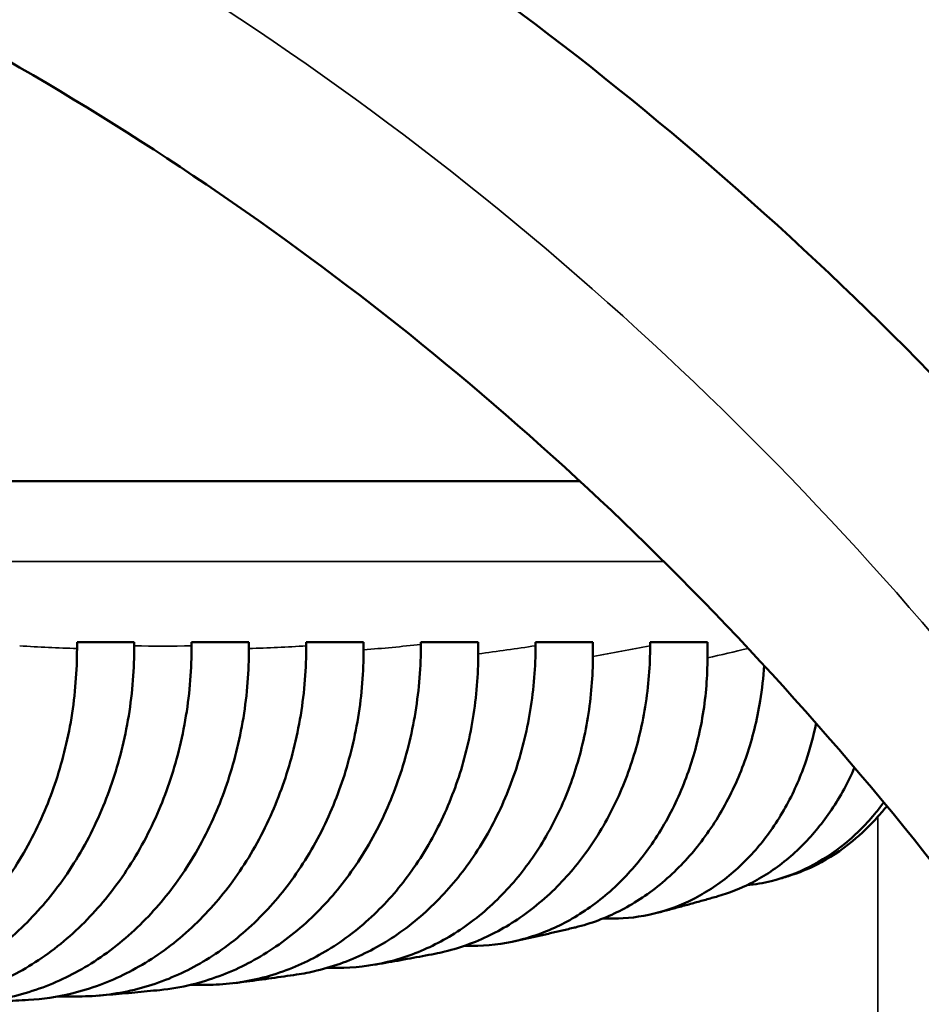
# Model space of a CAD drawing. Header units: millimetres. Extents: x 0 to 2103, y 0 to 1485.
# Tile 51 of 65: x 1660 to 1683, y 801 to 826. Entities that reach past the tile are written whole.
import ezdxf

# ---------------------------------------------------------------- set-up
doc = ezdxf.new("R2010")
doc.units = ezdxf.units.MM
doc.header["$LTSCALE"] = 2.5
for name, color, linetype, lineweight in [('AM_0', 7, 'Continuous', 50), ('AM_4', 7, 'Continuous', 35), ('AM_8', 7, 'Continuous', 25)]:
    doc.layers.add(name, color=color, linetype=linetype, lineweight=lineweight)

msp = doc.modelspace()

# ---------------------------------------------------------------- hatches: boundary and pattern name
at = {"layer": 'AM_8'}
h = msp.add_hatch(dxfattribs=at)
h.set_pattern_fill('ANSI31', color=256, scale=63.5, angle=75.00018, style=0)
h.set_pattern_definition([(120.00018, (0, 0), (-6.874064, -3.96877), [])])
edge = h.paths.add_edge_path()
edge.add_ellipse((1525.9705, 908.638), major_axis=(-2, 0), ratio=1, start_angle=0, end_angle=90)
edge.add_line((1525.9705, 906.638), (1529.9705, 906.638))
edge.add_line((1529.9705, 906.638), (1531.2052, 906.638))
edge.add_spline(control_points=[(1531.2052, 906.638), (1531.4956, 906.638), (1531.8385, 906.5758), (1532.3647, 906.3733), (1532.645, 906.2029), (1533.0314, 905.8452), (1533.2113, 905.6004), (1533.4109, 905.1528), (1533.4716, 904.875), (1533.4716, 904.638)], knot_values=[0.31556, 0.31556, 0.31556, 0.31556, 0.4026806, 0.4026806, 0.4847007, 0.4847007, 0.5606422, 0.5606422, 0.6317311, 0.6317311, 0.6317311, 0.6317311], degree=3, periodic=0)
edge.add_line((1533.4716, 904.638), (1533.4716, 901.638))
edge.add_spline(control_points=[(1533.4716, 901.638), (1533.4716, 901.4013), (1533.5322, 901.1237), (1533.7315, 900.6764), (1533.9113, 900.4319), (1534.2981, 900.0741), (1534.5792, 899.9036), (1535.1086, 899.7004), (1535.4547, 899.638), (1535.7478, 899.638)], knot_values=[0, 0, 0, 0, 0.0710261, 0.0710261, 0.1469038, 0.1469038, 0.229093, 0.229093, 0.3170215, 0.3170215, 0.3170215, 0.3170215], degree=3, periodic=0)
edge.add_line((1535.7478, 899.638), (1541.4853, 899.638))
edge.add_spline(control_points=[(1541.4853, 899.638), (1541.7838, 899.638), (1542.1365, 899.575), (1542.6757, 899.3702), (1542.9623, 899.1988), (1543.3555, 898.8395), (1543.5382, 898.5951), (1543.7397, 898.1489), (1543.8009, 897.8733), (1543.8009, 897.638)], knot_values=[0.319112, 0.319112, 0.319112, 0.319112, 0.4086701, 0.4086701, 0.4921579, 0.4921579, 0.568446, 0.568446, 0.639029, 0.639029, 0.639029, 0.639029], degree=3, periodic=0)
edge.add_line((1543.8009, 897.638), (1543.8009, 876.638))
edge.add_spline(control_points=[(1543.8009, 876.638), (1543.8009, 876.0521), (1543.8648, 875.4132), (1544.1371, 874.1665), (1544.3453, 873.5587), (1544.8464, 872.4471), (1545.1939, 871.8466), (1546.0134, 870.736), (1546.4848, 870.2255), (1547.4711, 869.3263), (1548.0858, 868.865), (1549.3974, 868.0767), (1550.0939, 867.7493), (1551.4767, 867.2286), (1552.2967, 866.9999), (1553.9661, 866.7048), (1554.8154, 866.638), (1555.5917, 866.638)], knot_values=[0, 0, 0, 0, 0.1757897, 0.1757897, 0.3515793, 0.3515793, 0.5415871, 0.5415871, 0.7315949, 0.7315949, 0.9419788, 0.9419788, 1.1523628, 1.1523628, 1.3852512, 1.3852512, 1.6181395, 1.6181395, 1.6181395, 1.6181395], degree=3, periodic=0)
edge.add_line((1555.5917, 866.638), (1555.5917, 863.638))
edge.add_line((1555.5917, 863.638), (1544.5825, 863.638))
edge.add_spline(control_points=[(1544.5825, 863.638), (1543.5935, 864.2481), (1542.6688, 864.9542), (1541.1422, 866.3584), (1540.3955, 867.1752), (1539.099, 868.9508), (1538.5499, 869.91), (1537.755, 871.6904), (1537.4239, 872.6676), (1536.9912, 874.6708), (1536.8898, 875.697), (1536.8898, 876.638)], knot_values=[-1.4895109, -1.4895109, -1.4895109, -1.4895109, -1.1698769, -1.1698769, -0.8672325, -0.8672325, -0.5645881, -0.5645881, -0.2822941, -0.2822941, 0, 0, 0, 0], degree=3, periodic=0)
edge.add_line((1536.8898, 876.638), (1536.8898, 893.638))
edge.add_line((1536.8898, 893.638), (1535.7478, 893.638))
edge.add_spline(control_points=[(1535.7478, 893.638), (1535.1635, 893.638), (1534.5245, 893.6903), (1533.2697, 893.9195), (1532.6538, 894.0965), (1531.6011, 894.5024), (1531.0635, 894.7619), (1530.0533, 895.3849), (1529.5808, 895.7486), (1528.8138, 896.4629), (1528.4434, 896.8735), (1527.8007, 897.7645), (1527.5286, 898.2451), (1527.1325, 899.1403), (1526.9669, 899.6339), (1526.8232, 900.3051), (1526.7936, 900.4719), (1526.7702, 900.638)], knot_values=[-1.2643075, -1.2643075, -1.2643075, -1.2643075, -1.0890154, -1.0890154, -0.9137232, -0.9137232, -0.7505254, -0.7505254, -0.5873276, -0.5873276, -0.4361084, -0.4361084, -0.2848893, -0.2848893, -0.1424447, -0.1424447, -0.0958262, -0.0958262, -0.0958262, -0.0958262], degree=3, periodic=0)
edge.add_line((1526.7702, 900.638), (1525.9705, 900.638))
edge.add_ellipse((1525.9705, 908.638), major_axis=(0, -8), ratio=1, start_angle=270, end_angle=360, ccw=False)
edge.add_line((1517.9705, 908.638), (1517.9705, 910.638))
edge.add_line((1517.9705, 910.638), (1510.9705, 910.638))
edge.add_ellipse((1510.9705, 918.638), major_axis=(0, -8), ratio=1, start_angle=270.09417, end_angle=360, ccw=False)
edge.add_line((1502.9705, 918.6249), (1492.0278, 888.5598))
edge.add_ellipse((1483.5705, 891.638), major_axis=(8.4572, -3.0782), ratio=1, start_angle=290, end_angle=360, ccw=False)
edge.add_line((1483.5705, 882.638), (1460.1705, 882.638))
edge.add_ellipse((1460.1705, 891.638), major_axis=(0, -9), ratio=1, start_angle=335.31199, end_angle=360, ccw=False)
edge.add_ellipse((1446.4705, 878.7513), major_axis=(9.9409, 4.7094), ratio=1, start_angle=334.65128, end_angle=360, ccw=False)
edge.add_line((1457.4705, 878.7513), (1457.4705, 516.638))
edge.add_ellipse((1461.4705, 516.638), major_axis=(-4, 0), ratio=1, start_angle=0, end_angle=90)
edge.add_line((1461.4705, 512.638), (1639.2395, 512.638))
edge.add_spline(control_points=[(1639.2395, 512.638), (1639.2513, 512.7253), (1639.2647, 512.8127), (1639.353, 513.3285), (1639.4658, 513.7504), (1639.7394, 514.5316), (1639.931, 514.9623), (1640.3908, 515.7813), (1640.6588, 516.1696), (1641.2601, 516.9165), (1641.6636, 517.3334), (1642.5446, 518.0813), (1643.0218, 518.4128), (1644.113, 519.0591), (1644.9209, 519.4249), (1646.5003, 519.9754), (1647.4948, 520.2118), (1649.5135, 520.5066), (1650.5371, 520.5683), (1652.404, 520.5683), (1653.4276, 520.5066), (1655.4463, 520.2118), (1656.4408, 519.9754), (1658.0201, 519.4249), (1658.8281, 519.0591), (1659.9193, 518.4128), (1660.3965, 518.0813), (1661.2775, 517.3334), (1661.6809, 516.9165), (1662.2823, 516.1696), (1662.5502, 515.7813), (1663.01, 514.9623), (1663.2017, 514.5316), (1663.4752, 513.7504), (1663.588, 513.3285), (1663.6764, 512.8127), (1663.6898, 512.7253), (1663.7016, 512.638)], knot_values=[1.690974, 1.690974, 1.690974, 1.690974, 1.7152413, 1.7152413, 1.8346096, 1.8346096, 1.9635329, 1.9635329, 2.0924562, 2.0924562, 2.2512084, 2.2512084, 2.4099607, 2.4099607, 2.6316831, 2.6316831, 2.9117146, 2.9117146, 3.191746, 3.191746, 3.4717775, 3.4717775, 3.7518089, 3.7518089, 3.9735314, 3.9735314, 4.1322836, 4.1322836, 4.2910359, 4.2910359, 4.4199591, 4.4199591, 4.5488824, 4.5488824, 4.6682507, 4.6682507, 4.692518, 4.692518, 4.692518, 4.692518], degree=3, periodic=0)
edge.add_line((1663.7016, 512.638), (1841.4705, 512.638))
edge.add_ellipse((1841.4705, 516.638), major_axis=(0, -4), ratio=1, start_angle=0, end_angle=90)
edge.add_line((1845.4705, 516.638), (1845.4705, 878.7513))
edge.add_ellipse((1856.4705, 878.7513), major_axis=(-11, 0), ratio=1, start_angle=334.65128, end_angle=360, ccw=False)
edge.add_ellipse((1842.7705, 891.638), major_axis=(3.7591, -8.1774), ratio=1, start_angle=335.31199, end_angle=360, ccw=False)
edge.add_line((1842.7705, 882.638), (1819.3705, 882.638))
edge.add_ellipse((1819.3705, 891.638), major_axis=(0, -9), ratio=1, start_angle=290, end_angle=360, ccw=False)
edge.add_line((1810.9133, 888.5598), (1799.9705, 918.6249))
edge.add_ellipse((1791.9705, 918.638), major_axis=(8, -0.0131), ratio=1, start_angle=270.09417, end_angle=360, ccw=False)
edge.add_line((1791.9705, 910.638), (1784.9705, 910.638))
edge.add_line((1784.9705, 910.638), (1784.9705, 908.638))
edge.add_ellipse((1776.9705, 908.638), major_axis=(8, 0), ratio=1, start_angle=270, end_angle=360, ccw=False)
edge.add_line((1776.9705, 900.638), (1776.1709, 900.638))
edge.add_spline(control_points=[(1776.1709, 900.638), (1776.1474, 900.4719), (1776.1179, 900.3051), (1775.9742, 899.6339), (1775.8085, 899.1403), (1775.4125, 898.2451), (1775.1404, 897.7645), (1774.4976, 896.8735), (1774.1272, 896.4629), (1773.3603, 895.7486), (1772.8878, 895.3849), (1771.8775, 894.7619), (1771.34, 894.5024), (1770.2873, 894.0965), (1769.6714, 893.9195), (1768.4166, 893.6903), (1767.7776, 893.638), (1767.1933, 893.638)], knot_values=[0.0958262, 0.0958262, 0.0958262, 0.0958262, 0.1424447, 0.1424447, 0.2848893, 0.2848893, 0.4361084, 0.4361084, 0.5873276, 0.5873276, 0.7505254, 0.7505254, 0.9137232, 0.9137232, 1.0890154, 1.0890154, 1.2643075, 1.2643075, 1.2643075, 1.2643075], degree=3, periodic=0)
edge.add_line((1767.1933, 893.638), (1766.0513, 893.638))
edge.add_line((1766.0513, 893.638), (1766.0513, 876.638))
edge.add_spline(control_points=[(1766.0513, 876.638), (1766.0513, 875.697), (1765.9499, 874.6708), (1765.5171, 872.6676), (1765.186, 871.6904), (1764.3912, 869.91), (1763.842, 868.9508), (1762.5456, 867.1752), (1761.7989, 866.3584), (1760.2722, 864.9542), (1759.3476, 864.2481), (1758.3585, 863.638)], knot_values=[0, 0, 0, 0, 0.2822941, 0.2822941, 0.5645881, 0.5645881, 0.8672325, 0.8672325, 1.1698769, 1.1698769, 1.4895109, 1.4895109, 1.4895109, 1.4895109], degree=3, periodic=0)
edge.add_line((1758.3585, 863.638), (1747.3494, 863.638))
edge.add_line((1747.3494, 863.638), (1747.3494, 866.638))
edge.add_spline(control_points=[(1747.3494, 866.638), (1748.1257, 866.638), (1748.975, 866.7048), (1750.6444, 866.9999), (1751.4644, 867.2286), (1752.8472, 867.7493), (1753.5437, 868.0767), (1754.8553, 868.865), (1755.47, 869.3263), (1756.4563, 870.2255), (1756.9277, 870.736), (1757.7471, 871.8466), (1758.0947, 872.4471), (1758.5958, 873.5587), (1758.804, 874.1665), (1759.0763, 875.4132), (1759.1402, 876.0521), (1759.1402, 876.638)], knot_values=[-1.6181395, -1.6181395, -1.6181395, -1.6181395, -1.3852512, -1.3852512, -1.1523628, -1.1523628, -0.9419788, -0.9419788, -0.7315949, -0.7315949, -0.5415871, -0.5415871, -0.3515793, -0.3515793, -0.1757897, -0.1757897, 0, 0, 0, 0], degree=3, periodic=0)
edge.add_line((1759.1402, 876.638), (1759.1402, 897.638))
edge.add_spline(control_points=[(1759.1402, 897.638), (1759.1402, 897.8733), (1759.2014, 898.1489), (1759.4029, 898.5951), (1759.5856, 898.8395), (1759.9787, 899.1988), (1760.2654, 899.3702), (1760.8046, 899.575), (1761.1572, 899.638), (1761.4558, 899.638)], knot_values=[-0.639029, -0.639029, -0.639029, -0.639029, -0.568446, -0.568446, -0.4921579, -0.4921579, -0.4086701, -0.4086701, -0.319112, -0.319112, -0.319112, -0.319112], degree=3, periodic=0)
edge.add_line((1761.4558, 899.638), (1767.1933, 899.638))
edge.add_spline(control_points=[(1767.1933, 899.638), (1767.4864, 899.638), (1767.8325, 899.7004), (1768.3619, 899.9036), (1768.643, 900.0741), (1769.0297, 900.4319), (1769.2095, 900.6764), (1769.4089, 901.1237), (1769.4695, 901.4013), (1769.4695, 901.638)], knot_values=[-0.3170215, -0.3170215, -0.3170215, -0.3170215, -0.229093, -0.229093, -0.1469038, -0.1469038, -0.0710261, -0.0710261, 0, 0, 0, 0], degree=3, periodic=0)
edge.add_line((1769.4695, 901.638), (1769.4695, 904.638))
edge.add_spline(control_points=[(1769.4695, 904.638), (1769.4695, 904.875), (1769.5302, 905.1528), (1769.7298, 905.6004), (1769.9097, 905.8452), (1770.296, 906.2029), (1770.5764, 906.3733), (1771.1026, 906.5758), (1771.4455, 906.638), (1771.7359, 906.638)], knot_values=[-0.6317311, -0.6317311, -0.6317311, -0.6317311, -0.5606422, -0.5606422, -0.4847007, -0.4847007, -0.4026806, -0.4026806, -0.31556, -0.31556, -0.31556, -0.31556], degree=3, periodic=0)
edge.add_line((1771.7359, 906.638), (1773.9705, 906.638))
edge.add_line((1773.9705, 906.638), (1776.9705, 906.638))
edge.add_ellipse((1776.9705, 908.638), major_axis=(0, -2), ratio=1, start_angle=0, end_angle=90)
edge.add_line((1778.9705, 908.638), (1778.9705, 914.638))
edge.add_ellipse((1780.9705, 914.638), major_axis=(-2, 0), ratio=1, start_angle=270, end_angle=360, ccw=False)
edge.add_line((1780.9705, 916.638), (1791.9705, 916.638))
edge.add_ellipse((1791.9705, 918.638), major_axis=(0, -2), ratio=1, start_angle=0, end_angle=90)
edge.add_line((1793.9705, 918.638), (1793.9705, 935.638))
edge.add_ellipse((1796.9705, 935.638), major_axis=(-3, 0), ratio=1, start_angle=270, end_angle=360, ccw=False)
edge.add_line((1796.9705, 938.638), (1796.9708, 938.638))
edge.add_ellipse((1796.9708, 935.638), major_axis=(0, 3), ratio=1, start_angle=290, end_angle=360, ccw=False)
edge.add_line((1799.7899, 936.6641), (1816.5515, 890.612))
edge.add_ellipse((1819.3705, 891.638), major_axis=(-2.8191, -1.0261), ratio=1, start_angle=0, end_angle=70)
edge.add_line((1819.3705, 888.638), (1842.7705, 888.638))
edge.add_ellipse((1842.7705, 891.638), major_axis=(0, -3), ratio=1, start_angle=0, end_angle=70)
edge.add_line((1845.5896, 890.612), (1854.3439, 914.6641))
edge.add_ellipse((1857.1629, 913.638), major_axis=(-2.8191, 1.0261), ratio=1, start_angle=290, end_angle=360, ccw=False)
edge.add_line((1857.1629, 916.638), (1871.0398, 916.638))
edge.add_ellipse((1871.0398, 905.638), major_axis=(0, 11), ratio=1, start_angle=210, end_angle=360, ccw=False)
edge.add_line((1876.5398, 896.1117), (1853.9705, 883.0814))
edge.add_ellipse((1856.4705, 878.7513), major_axis=(-2.5, 4.3301), ratio=1, start_angle=0, end_angle=60)
edge.add_line((1851.4705, 878.7513), (1851.4705, 516.638))
edge.add_ellipse((1841.4705, 516.638), major_axis=(10, 0), ratio=1, start_angle=270, end_angle=360, ccw=False)
edge.add_line((1841.4705, 506.638), (1660.9178, 506.638))
edge.add_spline(control_points=[(1660.9178, 506.638), (1660.3488, 506.638), (1659.7275, 506.693), (1658.4979, 506.8949), (1657.8893, 507.0401), (1656.4129, 507.45), (1655.4193, 507.8037), (1653.4334, 508.4408), (1652.4339, 508.7015), (1651.4705, 508.7015), (1650.5072, 508.7015), (1649.5077, 508.4408), (1647.5218, 507.8037), (1646.5282, 507.45), (1645.0518, 507.0401), (1644.4432, 506.8949), (1643.2135, 506.693), (1642.5922, 506.638), (1642.0233, 506.638)], knot_values=[-0.9193577, -0.9193577, -0.9193577, -0.9193577, -0.7486765, -0.7486765, -0.5779953, -0.5779953, -0.2889976, -0.2889976, 0, 0, 0, 0.2889976, 0.2889976, 0.5779953, 0.5779953, 0.7486765, 0.7486765, 0.9193577, 0.9193577, 0.9193577, 0.9193577], degree=3, periodic=0)
edge.add_line((1642.0233, 506.638), (1461.4705, 506.638))
edge.add_ellipse((1461.4705, 516.638), major_axis=(0, -10), ratio=1, start_angle=270, end_angle=360, ccw=False)
edge.add_line((1451.4705, 516.638), (1451.4705, 878.7513))
edge.add_ellipse((1446.4705, 878.7513), major_axis=(5, 0), ratio=1, start_angle=0, end_angle=60)
edge.add_line((1448.9705, 883.0814), (1426.4013, 896.1117))
edge.add_ellipse((1431.9013, 905.638), major_axis=(-5.5, -9.5263), ratio=1, start_angle=210, end_angle=360, ccw=False)
edge.add_line((1431.9013, 916.638), (1445.7781, 916.638))
edge.add_ellipse((1445.7781, 913.638), major_axis=(0, 3), ratio=1, start_angle=290, end_angle=360, ccw=False)
edge.add_line((1448.5972, 914.6641), (1457.3515, 890.612))
edge.add_ellipse((1460.1705, 891.638), major_axis=(-2.8191, -1.0261), ratio=1, start_angle=0, end_angle=70)
edge.add_line((1460.1705, 888.638), (1483.5705, 888.638))
edge.add_ellipse((1483.5705, 891.638), major_axis=(0, -3), ratio=1, start_angle=0, end_angle=70)
edge.add_line((1486.3896, 890.612), (1503.1512, 936.6641))
edge.add_ellipse((1505.9703, 935.638), major_axis=(-2.8191, 1.0261), ratio=1, start_angle=290, end_angle=360, ccw=False)
edge.add_line((1505.9703, 938.638), (1505.9705, 938.638))
edge.add_ellipse((1505.9705, 935.638), major_axis=(0, 3), ratio=1, start_angle=270, end_angle=360, ccw=False)
edge.add_line((1508.9705, 935.638), (1508.9705, 918.638))
edge.add_ellipse((1510.9705, 918.638), major_axis=(-2, 0), ratio=1, start_angle=0, end_angle=90)
edge.add_line((1510.9705, 916.638), (1521.9705, 916.638))
edge.add_ellipse((1521.9705, 914.638), major_axis=(0, 2), ratio=1, start_angle=270, end_angle=360, ccw=False)
edge.add_line((1523.9705, 914.638), (1523.9705, 908.638))
edge = h.paths.add_edge_path(flags=0)
edge.add_ellipse((1842.7705, 891.638), major_axis=(8.4572, -3.0782), ratio=1, start_angle=358.83847, end_angle=360)
edge.add_line((1851.2278, 888.5598), (1859.2636, 910.638))
edge.add_line((1859.2636, 910.638), (1871.0398, 910.638))
edge.add_ellipse((1871.0398, 905.638), major_axis=(2.5, -4.3301), ratio=1, start_angle=0, end_angle=150, ccw=False)
edge.add_line((1873.5398, 901.3079), (1851.1636, 888.389))
edge = h.paths.add_edge_path(flags=0)
edge.add_ellipse((1460.1705, 891.638), major_axis=(-8.3931, -3.249), ratio=1, start_angle=358.83847, end_angle=360)
edge.add_line((1451.7774, 888.389), (1429.4013, 901.3079))
edge.add_ellipse((1431.9013, 905.638), major_axis=(0, 5), ratio=1, start_angle=0, end_angle=150, ccw=False)
edge.add_line((1431.9013, 910.638), (1443.6775, 910.638))
edge.add_line((1443.6775, 910.638), (1451.7133, 888.5598))

# ---------------------------------------------------------------- linework, layer by layer
at = {"layer": 'AM_0'}
for p, q in [((1674.2933, 814.138), (1637.3325, 814.138)), ((1661.8082, 809.9758), (1661.8082, 810.138)), ((1661.8082, 810.138), (1663.2314, 810.138)), ((1663.2314, 810.138), (1663.2314, 810.0422)), ((1664.6546, 810.0422), (1664.6546, 810.138)), ((1664.6546, 810.138), (1666.0778, 810.138)), ((1666.0778, 810.138), (1666.0778, 809.9758)), ((1667.501, 810.0429), (1667.501, 810.138)), ((1667.501, 810.138), (1668.9242, 810.138)), ((1668.9242, 810.138), (1668.9242, 809.9435)), ((1670.3474, 810.0778), (1670.3474, 810.138)), ((1670.3474, 810.138), (1671.7707, 810.138)), ((1671.7707, 810.138), (1671.7707, 809.8447)), ((1673.1939, 810.0461), (1673.1939, 810.138)), ((1673.1939, 810.138), (1674.6171, 810.138)), ((1674.6171, 810.138), (1674.6171, 809.7788)), ((1676.0403, 810.0473), (1676.0403, 810.138)), ((1676.0403, 810.138), (1677.4635, 810.138)), ((1677.4635, 810.138), (1677.4635, 809.7449)), ((1675.1304, 803.2689), (1674.8668, 803.2689)), ((1671.6263, 802.5896), (1671.4268, 802.5896)), ((1668.2866, 802.0415), (1668.0189, 802.0415)), ((1665.0291, 801.6234), (1664.6358, 801.6234)), ((1661.8538, 801.3344), (1661.3329, 801.3344))]:
    msp.add_line(p, q, dxfattribs=at)
for points, knots in [([(1605.2636, 790.1752), (1605.1981, 790.3088), (1605.1313, 790.4425), (1603.7465, 793.16), (1601.9625, 795.7187), (1597.5497, 801.3198), (1594.8344, 804.3263), (1589.9103, 810.0972), (1587.6823, 812.8621), (1584.8783, 817.4837), (1583.9896, 819.3159), (1583.1278, 822.2546), (1582.9231, 823.3033), (1582.7205, 826.007), (1582.9059, 827.6884), (1583.8943, 830.6211), (1584.5911, 831.8891), (1586.4701, 834.3169), (1587.6953, 835.4485), (1590.9466, 837.7647), (1593.1076, 838.8639), (1597.3662, 840.4751), (1599.3293, 841.0639), (1604.1709, 842.1991), (1607.1507, 842.6837), (1614.4114, 843.3901), (1618.8264, 843.5034), (1628.5036, 843.0074), (1633.798, 842.3259), (1643.9494, 840.0651), (1648.7996, 838.579), (1657.8558, 834.8966), (1662.0796, 832.7805), (1670.0047, 827.9334), (1673.7214, 825.2378), (1680.7629, 819.206), (1684.0865, 815.8681), (1690.4351, 808.4146), (1693.4311, 804.2649), (1699.1733, 794.9144), (1701.8446, 789.6467), (1705.5448, 780.8644), (1706.8046, 777.4888), (1709.2423, 770.1412), (1710.3819, 766.1541), (1712.5502, 757.408), (1713.5212, 752.6407), (1715.2238, 742.45), (1715.8959, 737.0384), (1716.8528, 726.0992), (1717.1071, 720.5905), (1717.1922, 710.2323), (1717.0396, 705.3651), (1716.4268, 696.713), (1716.0073, 692.8687), (1715.0057, 686.1763), (1714.4597, 683.2666), (1712.7611, 675.8512), (1711.451, 671.6334), (1708.7256, 664.9928), (1707.4142, 662.3825), (1704.7139, 657.967), (1703.3621, 656.1003), (1700.5139, 652.7567), (1699.025, 651.2681), (1695.7478, 648.4373), (1693.9455, 647.1202), (1688.8541, 643.8652), (1685.4242, 642.1512), (1681.7729, 640.4486)], [0.03755577, 0.03755577, 0.03755577, 0.03755577, 0.03934629, 0.03934629, 0.07398553, 0.07398553, 0.11699688, 0.11699688, 0.15860178, 0.15860178, 0.18524376, 0.18524376, 0.19950898, 0.19950898, 0.22144986, 0.22144986, 0.24003622, 0.24003622, 0.26092321, 0.26092321, 0.28834066, 0.28834066, 0.30846718, 0.30846718, 0.33442925, 0.33442925, 0.36750994, 0.36750994, 0.40359377, 0.40359377, 0.4361933, 0.4361933, 0.4657282, 0.4657282, 0.4938184, 0.4938184, 0.52198959, 0.52198959, 0.55180478, 0.55180478, 0.58524066, 0.58524066, 0.6053439, 0.6053439, 0.62836004, 0.62836004, 0.6555749, 0.6555749, 0.68696353, 0.68696353, 0.72056015, 0.72056015, 0.75280719, 0.75280719, 0.78102019, 0.78102019, 0.80477737, 0.80477737, 0.84495125, 0.84495125, 0.87525705, 0.87525705, 0.90125628, 0.90125628, 0.92626465, 0.92626465, 0.95349251, 0.95349251, 1, 1, 1, 1]), ([(1605.5616, 804.0666), (1605.4712, 804.1785), (1605.3808, 804.2902), (1602.7344, 807.5442), (1600.1416, 810.4101), (1596.6123, 814.5843), (1595.434, 816.0421), (1593.2169, 819.0853), (1592.2788, 820.6241), (1591.011, 823.4362), (1590.7765, 824.6172), (1590.8377, 826.3368), (1591.0307, 826.9805), (1591.8337, 828.2239), (1592.289, 828.7529), (1593.6012, 829.8754), (1594.4701, 830.4663), (1597.0389, 831.8302), (1598.9284, 832.5828), (1602.9537, 833.7372), (1604.964, 834.1803), (1610.0895, 834.994), (1613.35, 835.2907), (1621.1299, 835.4644), (1625.7618, 835.227), (1635.0989, 833.9339), (1639.7973, 832.9041), (1648.5766, 830.1266), (1652.6698, 828.47), (1660.309, 824.583), (1663.8736, 822.4033), (1670.6107, 817.4806), (1673.7898, 814.7498), (1679.8735, 808.6219), (1682.7645, 805.2044), (1688.34, 797.4822), (1690.9791, 793.1238), (1696.0637, 783.1329), (1698.4061, 777.4075), (1701.609, 767.7368), (1702.6984, 763.9165), (1704.7718, 755.5175), (1705.7022, 750.9268), (1707.3297, 741.113), (1707.9712, 735.8985), (1708.8794, 725.3676), (1709.1173, 720.0691), (1709.1865, 710.1276), (1709.0333, 705.467), (1708.4371, 697.228), (1708.0324, 693.5868), (1707.0805, 687.3124), (1706.5665, 684.611), (1704.9957, 677.8277), (1703.808, 674.0617), (1701.4456, 668.3397), (1700.3471, 666.1664), (1698.1561, 662.5726), (1697.0867, 661.0877), (1693.749, 657.1212), (1691.3044, 655.0149), (1685.5673, 651.1884), (1682.2369, 649.492), (1678.3919, 647.6991)], [0.07781267, 0.07781267, 0.07781267, 0.07781267, 0.07925644, 0.07925644, 0.12003721, 0.12003721, 0.14383395, 0.14383395, 0.17312076, 0.17312076, 0.20592864, 0.20592864, 0.23498745, 0.23498745, 0.25382725, 0.25382725, 0.27331099, 0.27331099, 0.30034644, 0.30034644, 0.32198836, 0.32198836, 0.35089001, 0.35089001, 0.38650633, 0.38650633, 0.42099097, 0.42099097, 0.45171852, 0.45171852, 0.48021876, 0.48021876, 0.50814959, 0.50814959, 0.53706165, 0.53706165, 0.56869154, 0.56869154, 0.60548469, 0.60548469, 0.62867945, 0.62867945, 0.65603095, 0.65603095, 0.68747619, 0.68747619, 0.7210893, 0.7210893, 0.75339732, 0.75339732, 0.78169193, 0.78169193, 0.80545419, 0.80545419, 0.84539305, 0.84539305, 0.8750169, 0.8750169, 0.90028117, 0.90028117, 0.94933378, 0.94933378, 1, 1, 1, 1]), ([(1654.5734, 801.1741), (1655.0198, 801.1741), (1655.5073, 801.2277), (1656.4621, 801.4587), (1656.9294, 801.6362), (1657.7543, 802.0518), (1658.1879, 802.3283), (1658.9974, 802.9863), (1659.3733, 803.3678), (1660.0047, 804.1358), (1660.3183, 804.5932), (1660.8592, 805.578), (1661.0865, 806.1055), (1661.4283, 807.1091), (1661.5742, 807.6777), (1661.7641, 808.8394), (1661.8082, 809.4326), (1661.8082, 809.9758)], [0, 0, 0, 0, 0.162896, 0.162896, 0.325792, 0.325792, 0.4887034, 0.4887034, 0.6516148, 0.6516148, 0.8145457, 0.8145457, 0.9774767, 0.9774767, 1.1404254, 1.1404254, 1.3033742, 1.3033742, 1.3033742, 1.3033742]), ([(1663.2314, 810.0422), (1663.2314, 809.493), (1663.1869, 808.8932), (1662.9948, 807.7185), (1662.8472, 807.1436), (1662.5016, 806.1288), (1662.2718, 805.5954), (1661.7247, 804.5996), (1661.4075, 804.1372), (1660.769, 803.3605), (1660.3888, 802.9747), (1659.5701, 802.3093), (1659.1316, 802.0297), (1658.2973, 801.6093), (1657.8247, 801.4299), (1656.859, 801.1962), (1656.3659, 801.142), (1655.9143, 801.142)], [-1.318071, -1.318071, -1.318071, -1.318071, -1.1533091, -1.1533091, -0.9885472, -0.9885472, -0.8237873, -0.8237873, -0.6590274, -0.6590274, -0.4942697, -0.4942697, -0.329512, -0.329512, -0.164756, -0.164756, 0, 0, 0, 0]), ([(1657.4053, 801.1424), (1657.8381, 801.1476), (1658.3062, 801.202), (1659.2479, 801.4299), (1659.7205, 801.6093), (1660.5548, 802.0297), (1660.9933, 802.3093), (1661.812, 802.9747), (1662.1922, 803.3605), (1662.8307, 804.1372), (1663.1479, 804.5996), (1663.695, 805.5954), (1663.9248, 806.1288), (1664.2704, 807.1436), (1664.418, 807.7185), (1664.6101, 808.8932), (1664.6546, 809.493), (1664.6546, 810.0422)], [0.0082012, 0.0082012, 0.0082012, 0.0082012, 0.164756, 0.164756, 0.329512, 0.329512, 0.4942697, 0.4942697, 0.6590274, 0.6590274, 0.8237873, 0.8237873, 0.9885472, 0.9885472, 1.1533091, 1.1533091, 1.318071, 1.318071, 1.318071, 1.318071]), ([(1666.0778, 809.9758), (1666.0778, 809.4326), (1666.0338, 808.8394), (1665.8438, 807.6777), (1665.6979, 807.1091), (1665.3562, 806.1055), (1665.1289, 805.578), (1664.5879, 804.5932), (1664.2743, 804.1358), (1663.6429, 803.3678), (1663.267, 802.9863), (1662.4575, 802.3283), (1662.0239, 802.0518), (1661.199, 801.6362), (1660.7317, 801.4587), (1659.7769, 801.2277), (1659.2894, 801.1741), (1658.843, 801.1741)], [-1.3033742, -1.3033742, -1.3033742, -1.3033742, -1.1404254, -1.1404254, -0.9774767, -0.9774767, -0.8145457, -0.8145457, -0.6516148, -0.6516148, -0.4887034, -0.4887034, -0.325792, -0.325792, -0.162896, -0.162896, 0, 0, 0, 0]), ([(1660.6007, 801.248), (1660.9506, 801.2682), (1661.3169, 801.3201), (1662.1547, 801.5229), (1662.622, 801.7003), (1663.4468, 802.116), (1663.8804, 802.3926), (1664.6899, 803.0507), (1665.0658, 803.4323), (1665.6972, 804.2005), (1666.0109, 804.658), (1666.5519, 805.6432), (1666.7792, 806.1709), (1667.121, 807.1749), (1667.267, 807.7437), (1667.457, 808.906), (1667.501, 809.4995), (1667.501, 810.0429)], [0.0398781, 0.0398781, 0.0398781, 0.0398781, 0.1628784, 0.1628784, 0.3257568, 0.3257568, 0.4886779, 0.4886779, 0.6515991, 0.6515991, 0.8145747, 0.8145747, 0.9775503, 0.9775503, 1.1405753, 1.1405753, 1.3036003, 1.3036003, 1.3036003, 1.3036003]), ([(1663.8641, 801.4931), (1664.1251, 801.5197), (1664.3919, 801.5643), (1665.1219, 801.7411), (1665.5783, 801.9146), (1666.3843, 802.321), (1666.808, 802.5915), (1667.5991, 803.2351), (1667.9664, 803.6083), (1668.5836, 804.3598), (1668.8903, 804.8075), (1669.4193, 805.7714), (1669.6415, 806.2877), (1669.9757, 807.2702), (1670.1185, 807.8271), (1670.3044, 808.9649), (1670.3474, 809.5459), (1670.3474, 810.0778)], [0.0691376, 0.0691376, 0.0691376, 0.0691376, 0.1591163, 0.1591163, 0.3182327, 0.3182327, 0.4774847, 0.4774847, 0.6367368, 0.6367368, 0.7961611, 0.7961611, 0.9555854, 0.9555854, 1.1151662, 1.1151662, 1.274747, 1.274747, 1.274747, 1.274747]), ([(1667.2579, 801.8757), (1667.4269, 801.9004), (1667.5971, 801.933), (1668.2103, 802.0817), (1668.6451, 802.2472), (1669.4134, 802.635), (1669.8175, 802.8933), (1670.5717, 803.5077), (1670.9219, 803.8639), (1671.5106, 804.5815), (1671.8033, 805.0092), (1672.3079, 805.9301), (1672.5199, 806.4232), (1672.839, 807.3621), (1672.9753, 807.8945), (1673.1527, 808.9822), (1673.1939, 809.5376), (1673.1939, 810.0461)], [0.0940081, 0.0940081, 0.0940081, 0.0940081, 0.1516252, 0.1516252, 0.3032505, 0.3032505, 0.4551462, 0.4551462, 0.6070419, 0.6070419, 0.7592805, 0.7592805, 0.9115191, 0.9115191, 1.0640681, 1.0640681, 1.2166171, 1.2166171, 1.2166171, 1.2166171]), ([(1670.6943, 802.3937), (1670.7771, 802.4095), (1670.8599, 802.4274), (1671.3591, 802.5487), (1671.7671, 802.7042), (1672.4882, 803.0688), (1672.8677, 803.3117), (1673.5759, 803.8896), (1673.9046, 804.2245), (1674.4577, 804.8998), (1674.7328, 805.3025), (1675.2071, 806.1694), (1675.4063, 806.6336), (1675.7064, 807.5179), (1675.8347, 808.0197), (1676.0016, 809.0448), (1676.0403, 809.5681), (1676.0403, 810.0473)], [0.1141331, 0.1141331, 0.1141331, 0.1141331, 0.142264, 0.142264, 0.2845279, 0.2845279, 0.4272273, 0.4272273, 0.5699266, 0.5699266, 0.7131771, 0.7131771, 0.8564277, 0.8564277, 1.0001751, 1.0001751, 1.1439226, 1.1439226, 1.1439226, 1.1439226]), ([(1668.9242, 809.9435), (1668.9242, 809.4121), (1668.8812, 808.8316), (1668.6954, 807.6949), (1668.5527, 807.1386), (1668.2186, 806.1568), (1667.9964, 805.6409), (1667.4676, 804.6776), (1667.161, 804.2303), (1666.5439, 803.4792), (1666.1765, 803.1062), (1665.3854, 802.4628), (1664.9617, 802.1924), (1664.1556, 801.7861), (1663.6991, 801.6126), (1662.7663, 801.3868), (1662.29, 801.3344), (1661.8538, 801.3344)], [-1.2743041, -1.2743041, -1.2743041, -1.2743041, -1.1148726, -1.1148726, -0.9554412, -0.9554412, -0.7961042, -0.7961042, -0.6367673, -0.6367673, -0.4775344, -0.4775344, -0.3183016, -0.3183016, -0.1591508, -0.1591508, 0, 0, 0, 0]), ([(1671.7707, 809.8447), (1671.7707, 809.3369), (1671.7295, 808.7824), (1671.5522, 807.6962), (1671.416, 807.1646), (1671.0971, 806.2268), (1670.8852, 805.7341), (1670.3807, 804.8142), (1670.0882, 804.387), (1669.4996, 803.67), (1669.1494, 803.314), (1668.3951, 802.6999), (1667.9911, 802.4419), (1667.2227, 802.0542), (1666.7877, 801.8888), (1665.8987, 801.6733), (1665.4448, 801.6234), (1665.0291, 801.6234)], [-1.2159817, -1.2159817, -1.2159817, -1.2159817, -1.0636467, -1.0636467, -0.9113118, -0.9113118, -0.7591986, -0.7591986, -0.6070854, -0.6070854, -0.4552173, -0.4552173, -0.3033492, -0.3033492, -0.1516746, -0.1516746, 0, 0, 0, 0]), ([(1674.6171, 809.7788), (1674.6171, 809.3005), (1674.5784, 808.7782), (1674.4116, 807.7551), (1674.2835, 807.2543), (1673.9837, 806.3714), (1673.7846, 805.9078), (1673.3105, 805.0421), (1673.0356, 804.6399), (1672.4826, 803.9654), (1672.1538, 803.6308), (1671.4456, 803.0534), (1671.0661, 802.8107), (1670.3449, 802.4463), (1669.9367, 802.2909), (1669.1026, 802.0884), (1668.6766, 802.0415), (1668.2866, 802.0415)], [-1.1431232, -1.1431232, -1.1431232, -1.1431232, -0.9996447, -0.9996447, -0.8561662, -0.8561662, -0.7130735, -0.7130735, -0.5699808, -0.5699808, -0.4273164, -0.4273164, -0.2846519, -0.2846519, -0.142326, -0.142326, 0, 0, 0, 0]), ([(1677.4635, 809.7449), (1677.4635, 809.3022), (1677.4278, 808.8186), (1677.2737, 807.8714), (1677.1553, 807.4078), (1676.8784, 806.5909), (1676.6946, 806.1623), (1676.257, 805.3616), (1676.0032, 804.9897), (1675.4931, 804.3663), (1675.19, 804.0572), (1674.537, 803.5238), (1674.1871, 803.2996), (1673.5223, 802.9632), (1673.1463, 802.8198), (1672.378, 802.633), (1671.9856, 802.5896), (1671.6263, 802.5896)], [-1.0556036, -1.0556036, -1.0556036, -1.0556036, -0.9227842, -0.9227842, -0.7899648, -0.7899648, -0.6577138, -0.6577138, -0.5254629, -0.5254629, -0.393846, -0.393846, -0.2622292, -0.2622292, -0.1311146, -0.1311146, 0, 0, 0, 0]), ([(1674.1641, 803.0446), (1674.1709, 803.0462), (1674.1778, 803.0479), (1674.5687, 803.143), (1674.9444, 803.2865), (1675.609, 803.6232), (1675.9589, 803.8476), (1676.6119, 804.3816), (1676.9149, 804.691), (1677.4252, 805.3152), (1677.6792, 805.6879), (1678.1171, 806.4899), (1678.3009, 806.9192), (1678.5781, 807.7377), (1678.6967, 808.2025), (1678.8212, 808.9692), (1678.853, 809.2649), (1678.8705, 809.5525)], [0.128693, 0.128693, 0.128693, 0.128693, 0.13104285, 0.13104285, 0.26208569, 0.26208569, 0.39374319, 0.39374319, 0.52540069, 0.52540069, 0.65783477, 0.65783477, 0.79026885, 0.79026885, 0.92339987, 0.92339987, 1.00526759, 1.00526759, 1.00526759, 1.00526759]), ([(1680.1604, 808.1214), (1680.0949, 807.7945), (1680.0091, 807.4782), (1679.7895, 806.829), (1679.6263, 806.4473), (1679.2375, 805.7343), (1679.012, 805.403), (1678.559, 804.8483), (1678.2901, 804.5734), (1677.7108, 804.0991), (1677.4002, 803.8996), (1676.8107, 803.6007), (1676.4776, 803.4733), (1675.7966, 803.3074), (1675.4489, 803.2689), (1675.1304, 803.2689)], [-0.79444768, -0.79444768, -0.79444768, -0.79444768, -0.70152169, -0.70152169, -0.58383287, -0.58383287, -0.46614406, -0.46614406, -0.34928033, -0.34928033, -0.2324166, -0.2324166, -0.1162083, -0.1162083, 0, 0, 0, 0]), ([(1677.7223, 803.8228), (1678.0054, 803.904), (1678.2797, 804.014), (1678.8221, 804.2893), (1679.1326, 804.489), (1679.712, 804.964), (1679.9808, 805.2392), (1680.4339, 805.7948), (1680.6597, 806.1268), (1680.9489, 806.658), (1681.0361, 806.8378), (1681.115, 807.0185)], [0.1347199, 0.1347199, 0.1347199, 0.1347199, 0.2322631, 0.2322631, 0.34917068, 0.34917068, 0.46607827, 0.46607827, 0.58396369, 0.58396369, 0.64134129, 0.64134129, 0.64134129, 0.64134129]), ([(1681.8401, 806.1548), (1681.7781, 806.0698), (1681.7152, 805.9883), (1681.4302, 805.6384), (1681.1658, 805.3672), (1680.5956, 804.8992), (1680.29, 804.7023), (1679.7102, 804.4076), (1679.3829, 804.2821), (1678.8471, 804.1512), (1678.6432, 804.1178), (1678.4446, 804.0991)], [-0.49127043, -0.49127043, -0.49127043, -0.49127043, -0.45861059, -0.45861059, -0.34351151, -0.34351151, -0.22841244, -0.22841244, -0.11420622, -0.11420622, -0.04550336, -0.04550336, -0.04550336, -0.04550336]), ([(1681.6971, 805.8032), (1681.5073, 805.5872), (1681.2928, 805.3774), (1680.7805, 804.9567), (1680.4748, 804.7597), (1679.9701, 804.5032), (1679.7354, 804.4062), (1679.4923, 804.33)], [3.26826578, 3.26826578, 3.26826578, 3.26826578, 3.36003489, 3.36003489, 3.47514037, 3.47514037, 3.55962798, 3.55962798, 3.55962798, 3.55962798]), ([(1679.2961, 804.2688), (1679.3092, 804.2729), (1679.3223, 804.2769), (1679.3484, 804.285), (1679.3615, 804.2891), (1679.3877, 804.2972), (1679.4008, 804.3013), (1679.4269, 804.3094), (1679.44, 804.3135), (1679.4662, 804.3216), (1679.4793, 804.3257), (1679.4923, 804.3298)], [4.8864931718, 4.8864931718, 4.8864931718, 4.8864931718, 4.8868325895, 4.8868325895, 4.8871720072, 4.8871720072, 4.8875114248, 4.8875114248, 4.8878508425, 4.8878508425, 4.8881902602, 4.8881902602, 4.8881902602, 4.8881902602]), ([(1676.2097, 803.4087), (1676.3107, 803.4352), (1676.4117, 803.4618), (1676.6135, 803.5157), (1676.7144, 803.5428), (1676.9162, 803.5976), (1677.017, 803.6252), (1677.2186, 803.6808), (1677.3194, 803.7089), (1677.5209, 803.7654), (1677.6216, 803.794), (1677.7223, 803.8227)], [4.860456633, 4.860456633, 4.860456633, 4.860456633, 4.863057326, 4.863057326, 4.865658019, 4.865658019, 4.868258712, 4.868258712, 4.870859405, 4.870859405, 4.873460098, 4.873460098, 4.873460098, 4.873460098]), ([(1672.6379, 802.6979), (1672.7398, 802.7198), (1672.8417, 802.742), (1673.0453, 802.7869), (1673.1471, 802.8095), (1673.3506, 802.8553), (1673.4524, 802.8784), (1673.6558, 802.9251), (1673.7575, 802.9487), (1673.9608, 802.9963), (1674.0625, 803.0203), (1674.1641, 803.0446)], [4.834543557, 4.834543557, 4.834543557, 4.834543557, 4.83713346, 4.83713346, 4.839723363, 4.839723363, 4.842313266, 4.842313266, 4.844903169, 4.844903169, 4.847493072, 4.847493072, 4.847493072, 4.847493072]), ([(1669.1575, 802.115), (1669.2601, 802.1325), (1669.3626, 802.1501), (1669.5677, 802.1858), (1669.6702, 802.2039), (1669.8751, 802.2406), (1669.9776, 802.2592), (1670.1825, 802.2968), (1670.2849, 802.3158), (1670.4896, 802.3543), (1670.592, 802.3738), (1670.6943, 802.3935)], [4.808719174, 4.808719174, 4.808719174, 4.808719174, 4.811299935, 4.811299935, 4.813880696, 4.813880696, 4.816461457, 4.816461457, 4.819042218, 4.819042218, 4.821622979, 4.821622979, 4.821622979, 4.821622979]), ([(1665.7122, 801.6657), (1665.8153, 801.6785), (1665.9184, 801.6915), (1666.1246, 801.7181), (1666.2277, 801.7316), (1666.4339, 801.759), (1666.5369, 801.773), (1666.743, 801.8014), (1666.846, 801.8159), (1667.052, 801.8452), (1667.155, 801.8601), (1667.258, 801.8752)], [4.782969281, 4.782969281, 4.782969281, 4.782969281, 4.78554277, 4.78554277, 4.788116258, 4.788116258, 4.790689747, 4.790689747, 4.793263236, 4.793263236, 4.795836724, 4.795836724, 4.795836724, 4.795836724]), ([(1662.311, 801.3524), (1662.4146, 801.3606), (1662.5182, 801.369), (1662.7254, 801.3863), (1662.8289, 801.3952), (1663.036, 801.4134), (1663.1396, 801.4227), (1663.3466, 801.4419), (1663.4502, 801.4517), (1663.6572, 801.4718), (1663.7606, 801.482), (1663.8641, 801.4925)], [4.757275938, 4.757275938, 4.757275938, 4.757275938, 4.759844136, 4.759844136, 4.762412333, 4.762412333, 4.76498053, 4.76498053, 4.767548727, 4.767548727, 4.770116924, 4.770116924, 4.770116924, 4.770116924]), ([(1659.0438, 801.1775), (1659.1476, 801.181), (1659.2514, 801.1847), (1659.4591, 801.1927), (1659.5629, 801.1969), (1659.7705, 801.2058), (1659.8743, 801.2104), (1660.0818, 801.2203), (1660.1856, 801.2254), (1660.3932, 801.2362), (1660.4969, 801.2418), (1660.6007, 801.2476)], [4.731619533, 4.731619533, 4.731619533, 4.731619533, 4.734184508, 4.734184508, 4.736749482, 4.736749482, 4.739314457, 4.739314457, 4.741879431, 4.741879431, 4.744444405, 4.744444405, 4.744444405, 4.744444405])]:
    msp.add_open_spline(points, degree=3, knots=knots, dxfattribs=at)
msp.add_open_spline([(1681.9177, 806.061), (1681.8436, 805.9723), (1681.7698, 805.8861), (1681.6971, 805.8032)], degree=3, dxfattribs=at)
at = {"layer": 'AM_4'}
for p, q in [((1638.9768, 812.138), (1676.38, 812.138)), ((1681.6971, 805.8032), (1681.6971, 762.929))]:
    msp.add_line(p, q, dxfattribs=at)
for major_axis, start_param, end_param in [((0, -186.2176), 6.2496161, 6.2630462), ((0, -186.1176), 6.2764691, 6.2899015), ((0, -186.2176), 0.0201391, 0.0335692), ((0, -186.4176), 0.0469549, 0.0603851), ((0, -186.8176), 0.0736678, 0.0870933), ((0, -187.3176), 0.1002653, 0.1136884), ((0, -187.9176), 0.1267241, 0.1362533)]:
    msp.add_ellipse((1663.943, 996.1556), major_axis=major_axis, ratio=0.5692833, start_param=start_param, end_param=end_param, dxfattribs=at)
msp.add_open_spline([(1605.2858, 791.249), (1605.0406, 791.6942), (1604.7818, 792.1393), (1604.5106, 792.5839), (1603.0943, 794.9063), (1601.3516, 797.2057), (1599.513, 799.4471), (1597.7354, 801.614), (1595.869, 803.7283), (1594.0886, 805.7897), (1592.3672, 807.7827), (1590.7276, 809.727), (1589.3042, 811.6335), (1587.9281, 813.4766), (1586.7495, 815.2848), (1585.8661, 817.0774), (1585.012, 818.8106), (1584.4325, 820.5329), (1584.238, 822.2441), (1584.0501, 823.8984), (1584.2314, 825.5437), (1584.8375, 827.1132), (1585.4234, 828.6305), (1586.4052, 830.0678), (1587.7349, 831.3506), (1589.0203, 832.5909), (1590.623, 833.6891), (1592.4889, 834.6474), (1595.1539, 836.0161), (1598.3594, 837.1125), (1602.0242, 837.9377), (1606.0744, 838.8498), (1610.6941, 839.4279), (1615.6984, 839.5782), (1620.7563, 839.7302), (1626.1971, 839.4319), (1631.742, 838.5877), (1637.13, 837.7675), (1642.6174, 836.4369), (1647.9929, 834.5276), (1653.1177, 832.7074), (1658.1404, 830.3611), (1662.9212, 827.4774), (1667.4354, 824.7545), (1671.7345, 821.5532), (1675.738, 817.898), (1679.4994, 814.4637), (1683.0001, 810.6285), (1686.1971, 806.4366), (1690.5758, 800.6954), (1694.3811, 794.2811), (1697.5787, 787.3925), (1700.9374, 780.1568), (1703.6244, 772.3972), (1705.7126, 764.4611), (1707.7069, 756.8821), (1709.1637, 749.1574), (1710.1679, 741.5838), (1711.0859, 734.6605), (1711.6259, 727.8626), (1711.8442, 721.3602), (1712.1246, 713.008), (1711.8761, 705.1479), (1711.1899, 698.0094), (1710.5367, 691.2154), (1709.4863, 685.073), (1708.0834, 679.6659), (1706.8884, 675.0606), (1705.4402, 670.9869), (1703.7684, 667.4328), (1701.9105, 663.4828), (1699.7674, 660.1811), (1697.3735, 657.4273), (1694.8932, 654.5742), (1692.1516, 652.3087), (1689.1503, 650.3629), (1686.2214, 648.4642), (1683.046, 646.86), (1679.5446, 645.2272)], degree=3, knots=[0.04340971, 0.04340971, 0.04340971, 0.04340971, 0.04945329, 0.04945329, 0.04945329, 0.08101685, 0.08101685, 0.08101685, 0.11153232, 0.11153232, 0.11153232, 0.14103451, 0.14103451, 0.14103451, 0.16955705, 0.16955705, 0.16955705, 0.19713249, 0.19713249, 0.19713249, 0.22379226, 0.22379226, 0.22379226, 0.24956677, 0.24956677, 0.24956677, 0.27448543, 0.27448543, 0.27448543, 0.31007632, 0.31007632, 0.31007632, 0.3494105, 0.3494105, 0.3494105, 0.38916604, 0.38916604, 0.38916604, 0.42779593, 0.42779593, 0.42779593, 0.46462362, 0.46462362, 0.46462362, 0.49939671, 0.49939671, 0.49939671, 0.53206698, 0.53206698, 0.53206698, 0.57681191, 0.57681191, 0.57681191, 0.62381161, 0.62381161, 0.62381161, 0.66869692, 0.66869692, 0.66869692, 0.70972839, 0.70972839, 0.70972839, 0.76243255, 0.76243255, 0.76243255, 0.81259269, 0.81259269, 0.81259269, 0.85531561, 0.85531561, 0.85531561, 0.90279712, 0.90279712, 0.90279712, 0.9519922, 0.9519922, 0.9519922, 1, 1, 1, 1], dxfattribs=at)

doc.saveas('drawing.dxf')
